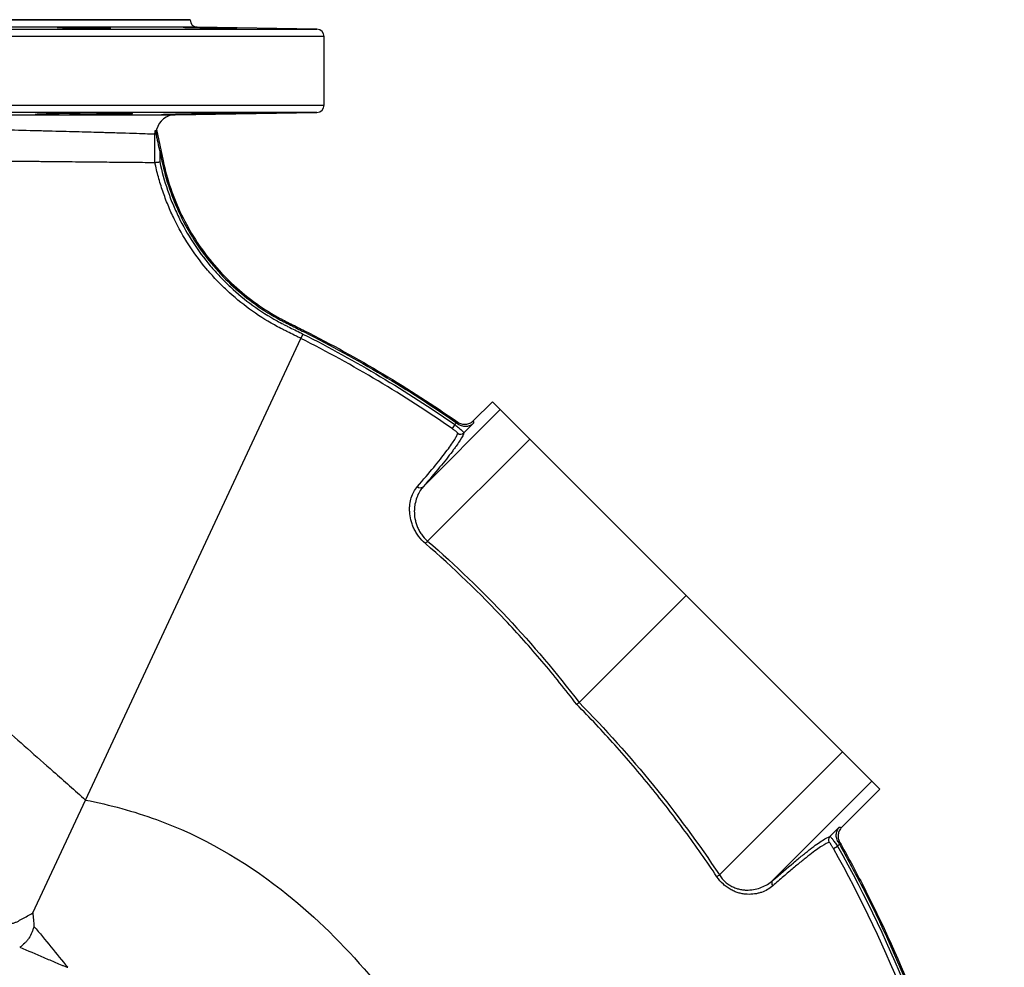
# Model space of a CAD drawing. Header units: millimetres. Extents: x 2 to 910, y 11 to 1153.
# Tile 7 of 7: x 505 to 910, y 764 to 1153. Entities that reach past the tile are written whole.
import ezdxf

# ---------------------------------------------------------------- set-up
doc = ezdxf.new("R2010")
doc.units = ezdxf.units.MM

msp = doc.modelspace()

# ---------------------------------------------------------------- linework, layer by layer
at = {"color": 7, "linetype": 'Continuous', "lineweight": 25}
for p, q in [((575.4, 1153.25), (205.4, 1153.25)), ((575.4, 1153.16), (575.4, 1153.25)), ((627.45, 1149.31), (578.35, 1150.16)), ((630.4, 1118.2), (630.4, 1146.31)), ((569.26, 1114.19), (627.45, 1115.2)), ((561.66, 1108.2), (564.34, 1095.25)), ((561.5, 1106.2), (560.96, 1106.2)), ((562.95, 1099.37), (563.83, 1095.15)), ((563.83, 1095.15), (564.34, 1095.25)), ((532.43, 832.84), (620.83, 1022.4)), ((621.73, 1024.18), (620.83, 1022.4)), ((622.15, 1025.05), (622.39, 1025.52)), ((691.61, 988.56), (699.44, 996.39)), ((699.44, 996.39), (702.71, 993.12)), ((671, 961.4), (702.71, 993.12)), ((702.71, 993.12), (714.77, 981.06)), ((684.08, 986.97), (682.94, 985.33)), ((684.08, 986.97), (684.78, 987.67)), ((691.72, 987.55), (687.79, 983.62)), ((672.87, 939.16), (714.77, 981.06)), ((714.77, 981.06), (778.99, 916.84)), ((735.04, 872.89), (778.99, 916.84)), ((778.99, 916.84), (843.21, 852.62)), ((792.66, 802.07), (843.21, 852.62)), ((843.21, 852.62), (855.26, 840.56)), ((814.46, 799.76), (855.26, 840.56)), ((855.26, 840.56), (858.54, 837.29)), ((842.79, 821.55), (858.54, 837.29)), ((510.8, 786.46), (532.43, 832.84)), ((837.99, 817.86), (841.82, 821.7)), ((839.4, 812.97), (841.13, 813.95)), ((841.87, 814.68), (841.13, 813.95))]:
    msp.add_line(p, q, dxfattribs=at)
at = {"color": 8, "linetype": 'Continuous', "lineweight": 25}
for p, q in [((205.4, 1153.16), (575.4, 1153.16)), ((153.35, 1149.31), (627.45, 1149.31)), ((578.35, 1150.16), (202.45, 1150.16)), ((630.4, 1146.31), (150.4, 1146.31)), ((150.4, 1118.2), (630.4, 1118.2)), ((627.45, 1115.2), (153.35, 1115.2))]:
    msp.add_line(p, q, dxfattribs=at)
at = {"color": 7, "linetype": 'Continuous', "lineweight": 25, "flags": 128}
for points in [[(685.3, 987.31), (685.3, 987.31), (685.26, 987.65), (685.23, 987.96), (685.23, 988)], [(691.61, 988.56), (691.62, 988.53), (691.65, 988.21), (691.67, 987.99), (691.7, 987.78), (691.72, 987.55)], [(841.82, 821.7), (841.84, 821.7), (842.04, 821.66), (842.25, 821.63), (842.45, 821.6), (842.79, 821.55)], [(841.97, 815.57), (841.65, 815.62), (841.64, 815.62), (841.43, 815.65), (841.32, 815.67), (841.31, 815.67)]]:
    msp.add_lwpolyline(points, dxfattribs=at)
at = {"color": 7, "linetype": 'Continuous', "lineweight": 25}
msp.add_circle((390.4, 528.25), 240.4, dxfattribs=at)
for centre, radius, start, end in [((578.4, 1153.16), 3, 180, 269), ((627.4, 1146.31), 3, 0, 89), ((627.4, 1118.2), 3, 271, 0), ((569.4, 1106.19), 8, 91, 165.4205), ((686.38, 985.05), 2.01, 235.0025, 314.5779), ((669.89, 962.88), 1.84, 227.93, 306.8001), ((650.07, 958.86), 30.13, 316.6083, 319.1747), ((839.42, 816.46), 2, 135.4215, 209.5281), ((810.04, 775.89), 31.42, 123.5902, 125.9184), ((815.89, 798.7), 1.78, 143.6319, 218.7749), ((390.4, 528.25), 242.33, 5.8407, 82.7841)]:
    msp.add_arc(centre, radius, start, end, dxfattribs=at)
for points, knots in [([(539.6, 1149.76), (539.09, 1149.76), (538.53, 1149.76), (537.64, 1149.76), (537.33, 1149.77), (536.69, 1149.77), (536.36, 1149.77), (535.36, 1149.78), (534.68, 1149.78), (533.62, 1149.79), (533.26, 1149.8), (532.54, 1149.81), (532.18, 1149.81), (531.1, 1149.82), (530.39, 1149.83), (529.33, 1149.85), (528.97, 1149.85), (528.28, 1149.86), (527.61, 1149.87), (526.96, 1149.89), (526.33, 1149.9), (526.01, 1149.9), (525.11, 1149.92), (524.56, 1149.93), (523.8, 1149.95), (523.55, 1149.96), (523.09, 1149.97), (522.88, 1149.98), (522.28, 1150), (521.94, 1150.01), (521.53, 1150.03), (521.4, 1150.03), (521.19, 1150.04), (521.1, 1150.05), (520.89, 1150.07), (520.82, 1150.08), (520.82, 1150.09), (520.89, 1150.1), (521.1, 1150.11), (521.19, 1150.12), (521.4, 1150.12), (521.52, 1150.13), (521.93, 1150.13), (522.27, 1150.14), (523.07, 1150.14), (523.53, 1150.14), (524.55, 1150.14), (525.1, 1150.14), (526, 1150.14), (526.32, 1150.14), (526.95, 1150.13), (527.6, 1150.13), (528.28, 1150.12), (528.96, 1150.12), (529.32, 1150.11), (530.38, 1150.1), (531.1, 1150.09), (532.17, 1150.08), (532.53, 1150.08), (533.25, 1150.07), (533.61, 1150.06), (534.67, 1150.04), (535.36, 1150.03), (536.35, 1150.02), (536.68, 1150.01), (537.32, 1150), (537.63, 1149.99), (538.52, 1149.97), (539.08, 1149.96), (539.85, 1149.94), (540.09, 1149.93), (540.55, 1149.92), (540.98, 1149.91), (541.35, 1149.9), (541.69, 1149.89), (541.84, 1149.88), (542.26, 1149.86), (542.47, 1149.85), (542.75, 1149.83), (542.82, 1149.82), (542.82, 1149.81), (542.75, 1149.8), (542.54, 1149.79), (542.46, 1149.78), (542.25, 1149.78), (542.13, 1149.78), (541.72, 1149.77), (541.38, 1149.77), (540.57, 1149.76), (540.11, 1149.76), (539.6, 1149.76)], [0, 0, 0, 0, 0.03125, 0.03125, 0.046875, 0.046875, 0.0625, 0.0625, 0.09375, 0.09375, 0.109375, 0.109375, 0.125, 0.125, 0.15625, 0.15625, 0.171875, 0.171875, 0.1875, 0.203125, 0.203125, 0.21875, 0.21875, 0.25, 0.25, 0.265625, 0.265625, 0.28125, 0.28125, 0.3125, 0.3125, 0.328125, 0.328125, 0.34375, 0.34375, 0.375, 0.375, 0.40625, 0.40625, 0.421875, 0.421875, 0.4375, 0.4375, 0.46875, 0.46875, 0.5, 0.5, 0.53125, 0.53125, 0.546875, 0.546875, 0.5625, 0.578125, 0.578125, 0.59375, 0.59375, 0.625, 0.625, 0.640625, 0.640625, 0.65625, 0.65625, 0.6875, 0.6875, 0.703125, 0.703125, 0.71875, 0.71875, 0.75, 0.75, 0.765625, 0.765625, 0.78125, 0.796875, 0.796875, 0.8125, 0.8125, 0.84375, 0.84375, 0.875, 0.875, 0.90625, 0.90625, 0.921875, 0.921875, 0.9375, 0.9375, 0.96875, 0.96875, 1, 1, 1, 1]), ([(591.37, 1149.78), (590.85, 1149.79), (590.3, 1149.8), (589.4, 1149.81), (589.09, 1149.81), (588.46, 1149.82), (588.13, 1149.83), (587.13, 1149.84), (586.44, 1149.85), (585.39, 1149.87), (585.03, 1149.87), (584.3, 1149.89), (583.95, 1149.89), (582.87, 1149.91), (582.16, 1149.92), (581.09, 1149.94), (580.74, 1149.95), (580.05, 1149.96), (579.37, 1149.97), (578.72, 1149.98), (578.09, 1150), (577.78, 1150), (576.88, 1150.02), (576.32, 1150.03), (575.56, 1150.05), (575.32, 1150.05), (574.86, 1150.07), (574.64, 1150.07), (574.04, 1150.09), (573.7, 1150.09), (573.29, 1150.11), (573.17, 1150.11), (572.96, 1150.12), (572.87, 1150.12), (572.66, 1150.13), (572.59, 1150.13), (572.59, 1150.14), (572.66, 1150.14), (572.87, 1150.14), (572.95, 1150.14), (573.16, 1150.14), (573.28, 1150.14), (573.7, 1150.14), (574.04, 1150.14), (574.83, 1150.13), (575.3, 1150.12), (576.31, 1150.11), (576.87, 1150.1), (577.77, 1150.09), (578.08, 1150.09), (578.72, 1150.08), (579.36, 1150.07), (580.04, 1150.06), (580.73, 1150.04), (581.08, 1150.04), (582.14, 1150.02), (582.86, 1150.01), (583.93, 1149.99), (584.29, 1149.98), (585.01, 1149.97), (585.37, 1149.97), (586.43, 1149.95), (587.12, 1149.93), (588.12, 1149.92), (588.45, 1149.91), (589.08, 1149.9), (589.39, 1149.89), (590.29, 1149.87), (590.84, 1149.86), (591.61, 1149.85), (591.86, 1149.84), (592.31, 1149.83), (592.74, 1149.82), (593.11, 1149.81), (593.45, 1149.81), (593.61, 1149.8), (594.02, 1149.79), (594.23, 1149.78), (594.51, 1149.77), (594.59, 1149.77), (594.59, 1149.76), (594.52, 1149.76), (594.31, 1149.76), (594.22, 1149.76), (594.01, 1149.76), (593.89, 1149.76), (593.48, 1149.76), (593.14, 1149.77), (592.34, 1149.77), (591.88, 1149.78), (591.37, 1149.78)], [0, 0, 0, 0, 0.03125, 0.03125, 0.046875, 0.046875, 0.0625, 0.0625, 0.09375, 0.09375, 0.109375, 0.109375, 0.125, 0.125, 0.15625, 0.15625, 0.171875, 0.171875, 0.1875, 0.203125, 0.203125, 0.21875, 0.21875, 0.25, 0.25, 0.265625, 0.265625, 0.28125, 0.28125, 0.3125, 0.3125, 0.328125, 0.328125, 0.34375, 0.34375, 0.375, 0.375, 0.40625, 0.40625, 0.421875, 0.421875, 0.4375, 0.4375, 0.46875, 0.46875, 0.5, 0.5, 0.53125, 0.53125, 0.546875, 0.546875, 0.5625, 0.578125, 0.578125, 0.59375, 0.59375, 0.625, 0.625, 0.640625, 0.640625, 0.65625, 0.65625, 0.6875, 0.6875, 0.703125, 0.703125, 0.71875, 0.71875, 0.75, 0.75, 0.765625, 0.765625, 0.78125, 0.796875, 0.796875, 0.8125, 0.8125, 0.84375, 0.84375, 0.875, 0.875, 0.90625, 0.90625, 0.921875, 0.921875, 0.9375, 0.9375, 0.96875, 0.96875, 1, 1, 1, 1]), ([(498.21, 1114.15), (503.63, 1114.15), (508.8, 1114.15), (516.19, 1114.16), (518.59, 1114.16), (522.1, 1114.16), (523.25, 1114.16), (525.52, 1114.16), (526.65, 1114.16), (532.17, 1114.16), (536.26, 1114.17), (540.98, 1114.17), (541.9, 1114.17), (543.71, 1114.17), (544.59, 1114.17), (547.17, 1114.17), (548.8, 1114.17), (553.41, 1114.17), (556.11, 1114.18), (560.79, 1114.18), (562.76, 1114.18), (565.17, 1114.18), (565.88, 1114.18), (566.79, 1114.18), (567.08, 1114.18), (567.59, 1114.19), (567.82, 1114.19), (568.85, 1114.19), (569.26, 1114.19), (569.26, 1114.19)], [0, 0, 0, 0, 0.125, 0.125, 0.1875, 0.1875, 0.21875, 0.21875, 0.25, 0.25, 0.375, 0.375, 0.40625, 0.40625, 0.4375, 0.4375, 0.5, 0.5, 0.625, 0.625, 0.75, 0.75, 0.8125, 0.8125, 0.84375, 0.84375, 0.875, 0.875, 1, 1, 1, 1]), ([(545.97, 1114.9), (546.9, 1114.9), (547.73, 1114.9), (548.81, 1114.9), (549.15, 1114.89), (549.77, 1114.89), (550.05, 1114.88), (550.8, 1114.87), (551.18, 1114.86), (551.56, 1114.85), (551.66, 1114.84), (551.79, 1114.83), (551.82, 1114.82), (551.82, 1114.8), (551.7, 1114.78), (551.31, 1114.75), (551.15, 1114.74), (550.77, 1114.72), (550.33, 1114.7), (549.77, 1114.68), (549.31, 1114.67), (549.15, 1114.66), (548.81, 1114.65), (548.64, 1114.65), (547.72, 1114.62), (546.89, 1114.6), (545.51, 1114.56), (545.03, 1114.55), (544.01, 1114.53), (543.48, 1114.52), (541.85, 1114.48), (540.7, 1114.46), (538.88, 1114.43), (538.26, 1114.42), (537, 1114.39), (536.37, 1114.38), (534.45, 1114.35), (533.15, 1114.34), (531.17, 1114.31), (530.52, 1114.3), (529.22, 1114.29), (528.57, 1114.28), (527.29, 1114.26), (526.66, 1114.26), (525.41, 1114.25), (524.78, 1114.24), (522.96, 1114.23), (521.81, 1114.22), (520.18, 1114.21), (519.65, 1114.21), (518.63, 1114.21), (518.15, 1114.21), (516.76, 1114.21), (515.93, 1114.21), (514.84, 1114.22), (514.5, 1114.22), (513.88, 1114.23), (513.32, 1114.24), (512.88, 1114.25), (512.5, 1114.26), (512.34, 1114.26), (511.95, 1114.29), (511.82, 1114.3), (511.82, 1114.33), (511.85, 1114.34), (511.95, 1114.35), (511.99, 1114.35), (512.09, 1114.36), (512.14, 1114.37), (512.46, 1114.39), (512.84, 1114.42), (513.59, 1114.45), (513.87, 1114.46), (514.49, 1114.48), (514.82, 1114.49), (515.91, 1114.53), (516.73, 1114.55), (518.13, 1114.58), (518.62, 1114.6), (519.63, 1114.62), (520.15, 1114.63), (521.24, 1114.65), (521.79, 1114.66), (522.95, 1114.68), (523.55, 1114.69), (525.37, 1114.72), (526.61, 1114.74), (528.53, 1114.77), (529.18, 1114.78), (530.5, 1114.8), (531.15, 1114.8), (533.11, 1114.83), (534.41, 1114.84), (536.34, 1114.86), (536.98, 1114.86), (538.24, 1114.87), (538.85, 1114.88), (540.06, 1114.88), (540.65, 1114.89), (541.8, 1114.89), (542.37, 1114.9), (544.01, 1114.9), (545.03, 1114.9), (545.97, 1114.9)], [0, 0, 0, 0, 0.03125, 0.03125, 0.046875, 0.046875, 0.0625, 0.0625, 0.09375, 0.09375, 0.109375, 0.109375, 0.125, 0.125, 0.15625, 0.15625, 0.171875, 0.171875, 0.1875, 0.203125, 0.203125, 0.210937, 0.210937, 0.21875, 0.21875, 0.25, 0.25, 0.265625, 0.265625, 0.28125, 0.28125, 0.3125, 0.3125, 0.328125, 0.328125, 0.34375, 0.34375, 0.375, 0.375, 0.390625, 0.390625, 0.40625, 0.40625, 0.421875, 0.421875, 0.4375, 0.4375, 0.46875, 0.46875, 0.484375, 0.484375, 0.5, 0.5, 0.53125, 0.53125, 0.546875, 0.546875, 0.5625, 0.578125, 0.578125, 0.59375, 0.59375, 0.625, 0.625, 0.640625, 0.640625, 0.648437, 0.648437, 0.65625, 0.65625, 0.6875, 0.6875, 0.703125, 0.703125, 0.71875, 0.71875, 0.75, 0.75, 0.765625, 0.765625, 0.78125, 0.78125, 0.796875, 0.796875, 0.8125, 0.8125, 0.84375, 0.84375, 0.859375, 0.859375, 0.875, 0.875, 0.90625, 0.90625, 0.921875, 0.921875, 0.9375, 0.9375, 0.953125, 0.953125, 0.96875, 0.96875, 1, 1, 1, 1]), ([(597.71, 1114.86), (598.65, 1114.87), (599.48, 1114.88), (600.57, 1114.89), (600.9, 1114.89), (601.52, 1114.9), (601.81, 1114.9), (602.56, 1114.9), (602.94, 1114.91), (603.33, 1114.9), (603.42, 1114.9), (603.55, 1114.9), (603.59, 1114.9), (603.59, 1114.89), (603.46, 1114.88), (603.08, 1114.87), (602.92, 1114.86), (602.54, 1114.85), (602.1, 1114.84), (601.55, 1114.83), (601.09, 1114.81), (600.92, 1114.81), (600.59, 1114.8), (600.41, 1114.8), (599.5, 1114.78), (598.67, 1114.76), (597.29, 1114.73), (596.81, 1114.72), (595.79, 1114.7), (595.26, 1114.69), (593.63, 1114.66), (592.48, 1114.64), (590.67, 1114.61), (590.04, 1114.6), (588.79, 1114.57), (588.15, 1114.56), (586.24, 1114.53), (584.94, 1114.51), (582.96, 1114.47), (582.3, 1114.46), (581, 1114.44), (580.36, 1114.43), (579.08, 1114.41), (578.44, 1114.4), (577.19, 1114.37), (576.56, 1114.36), (574.74, 1114.34), (573.59, 1114.32), (571.96, 1114.29), (571.43, 1114.29), (570.41, 1114.27), (569.93, 1114.26), (568.54, 1114.25), (567.71, 1114.24), (566.61, 1114.22), (566.27, 1114.22), (565.65, 1114.21), (565.09, 1114.21), (564.65, 1114.21), (564.27, 1114.21), (564.11, 1114.21), (563.72, 1114.21), (563.59, 1114.21), (563.59, 1114.22), (563.62, 1114.23), (563.71, 1114.23), (563.75, 1114.24), (563.85, 1114.24), (563.9, 1114.24), (564.22, 1114.26), (564.59, 1114.27), (565.34, 1114.29), (565.62, 1114.3), (566.24, 1114.32), (566.58, 1114.33), (567.66, 1114.35), (568.49, 1114.37), (569.88, 1114.4), (570.37, 1114.42), (571.38, 1114.44), (571.9, 1114.45), (572.98, 1114.47), (573.54, 1114.48), (574.7, 1114.5), (575.3, 1114.52), (577.11, 1114.55), (578.36, 1114.57), (580.28, 1114.61), (580.93, 1114.62), (582.24, 1114.64), (582.9, 1114.65), (584.86, 1114.68), (586.15, 1114.7), (588.09, 1114.73), (588.73, 1114.74), (589.98, 1114.76), (590.6, 1114.77), (591.8, 1114.79), (592.39, 1114.79), (593.55, 1114.81), (594.11, 1114.82), (595.76, 1114.84), (596.78, 1114.85), (597.71, 1114.86)], [0, 0, 0, 0, 0.03125, 0.03125, 0.046875, 0.046875, 0.0625, 0.0625, 0.09375, 0.09375, 0.109375, 0.109375, 0.125, 0.125, 0.15625, 0.15625, 0.171875, 0.171875, 0.1875, 0.203125, 0.203125, 0.210937, 0.210937, 0.21875, 0.21875, 0.25, 0.25, 0.265625, 0.265625, 0.28125, 0.28125, 0.3125, 0.3125, 0.328125, 0.328125, 0.34375, 0.34375, 0.375, 0.375, 0.390625, 0.390625, 0.40625, 0.40625, 0.421875, 0.421875, 0.4375, 0.4375, 0.46875, 0.46875, 0.484375, 0.484375, 0.5, 0.5, 0.53125, 0.53125, 0.546875, 0.546875, 0.5625, 0.578125, 0.578125, 0.59375, 0.59375, 0.625, 0.625, 0.640625, 0.640625, 0.648437, 0.648437, 0.65625, 0.65625, 0.6875, 0.6875, 0.703125, 0.703125, 0.71875, 0.71875, 0.75, 0.75, 0.765625, 0.765625, 0.78125, 0.78125, 0.796875, 0.796875, 0.8125, 0.8125, 0.84375, 0.84375, 0.859375, 0.859375, 0.875, 0.875, 0.90625, 0.90625, 0.921875, 0.921875, 0.9375, 0.9375, 0.953125, 0.953125, 0.96875, 0.96875, 1, 1, 1, 1]), ([(560.96, 1106.2), (560.75, 1106.21), (560.45, 1106.22), (559.7, 1106.25), (559.25, 1106.26), (557.66, 1106.32), (556.31, 1106.36), (553.03, 1106.47), (551.11, 1106.53), (546.7, 1106.67), (544.22, 1106.74), (540.76, 1106.84), (540.05, 1106.87), (538.6, 1106.91), (537.85, 1106.93), (535.57, 1106.99), (533.98, 1107.04), (530.69, 1107.12), (528.98, 1107.17), (525.43, 1107.26), (523.6, 1107.31), (519.81, 1107.41), (517.87, 1107.46), (513.88, 1107.56), (511.84, 1107.62), (505.57, 1107.77), (501.2, 1107.87), (496.63, 1107.97)], [0, 0, 0, 0, 0.0625, 0.0625, 0.125, 0.125, 0.25, 0.25, 0.375, 0.375, 0.5, 0.5, 0.53125, 0.53125, 0.5625, 0.5625, 0.625, 0.625, 0.6875, 0.6875, 0.75, 0.75, 0.8125, 0.8125, 0.875, 0.875, 1, 1, 1, 1]), ([(561.66, 1108.2), (561.6, 1107.98), (561.53, 1107.81), (561.35, 1107.64), (561.24, 1107.65), (561.12, 1107.75)], [0, 0, 0, 0, 0.5, 0.5, 1, 1, 1, 1]), ([(561.12, 1107.75), (561.12, 1107.74), (561.13, 1107.72), (561.16, 1107.66), (561.17, 1107.61), (561.21, 1107.46), (561.25, 1107.32), (561.32, 1107.03), (561.36, 1106.87), (561.43, 1106.54), (561.47, 1106.37), (561.5, 1106.2)], [0, 0, 0, 0, 0.125, 0.125, 0.25, 0.25, 0.5, 0.5, 0.75, 0.75, 1, 1, 1, 1]), ([(368.77, 1105.17), (369.36, 1101.53), (370.98, 1090.21), (371.92, 1075.8), (371.61, 1064.71), (370.62, 1042.34), (367.06, 1013.95), (369.68, 984.49), (373.11, 971.82), (377.06, 962.76), (385.43, 949.06), (399.42, 935.7), (414.56, 924.97), (422.46, 919.78), (427.28, 916.71), (436.3, 910.96), (453.42, 899.87), (475.28, 883.01), (498.09, 863.35), (512.18, 850.78), (523.67, 840.68), (528.06, 836.77), (532.43, 832.84)], [0.1318915, 0.1318915, 0.1318915, 0.1318915, 0.1609204, 0.2212882, 0.2413806, 0.2413806, 0.3821756, 0.4349737, 0.4666526, 0.4880574, 0.5165971, 0.5998378, 0.6414582, 0.6553316, 0.6692051, 0.6830785, 0.733023, 0.8168291, 0.8866676, 0.9565061, 0.9565061, 1, 1, 1, 1]), ([(560.96, 1094.64), (560.96, 1095.97), (560.96, 1097.3), (560.96, 1098.64), (560.96, 1101.16), (560.96, 1103.68), (560.96, 1106.2)], [0, 0, 0, 0, 0.004, 0.004, 0.004, 0.0115656, 0.0115656, 0.0115656, 0.0115656]), ([(562.95, 1099.37), (562.71, 1100.52), (562.48, 1101.66), (562.11, 1103.38), (561.99, 1103.95), (561.75, 1105.08), (561.63, 1105.64), (561.5, 1106.2)], [0, 0, 0, 0, 0.5, 0.5, 0.75, 0.75, 1, 1, 1, 1]), ([(496.37, 1095.25), (500.93, 1095.21), (505.31, 1095.17), (511.61, 1095.11), (513.67, 1095.09), (516.68, 1095.06), (517.67, 1095.05), (519.63, 1095.03), (520.59, 1095.02), (525.32, 1094.98), (528.86, 1094.94), (535.42, 1094.88), (538.45, 1094.85), (542.62, 1094.81), (543.95, 1094.8), (545.84, 1094.78), (546.45, 1094.77), (547.65, 1094.76), (548.23, 1094.76), (551.05, 1094.73), (553.01, 1094.71), (556.31, 1094.68), (557.67, 1094.67), (559.77, 1094.65), (560.52, 1094.64), (560.96, 1094.64)], [0, 0, 0, 0, 0.125, 0.125, 0.1875, 0.1875, 0.21875, 0.21875, 0.25, 0.25, 0.375, 0.375, 0.5, 0.5, 0.5625, 0.5625, 0.59375, 0.59375, 0.625, 0.625, 0.75, 0.75, 0.875, 0.875, 1, 1, 1, 1]), ([(563.83, 1095.15), (565.43, 1087.41), (568, 1079.95), (574.79, 1065.89), (579.03, 1059.29), (588.99, 1047.26), (594.73, 1041.83), (604.3, 1034.77), (607.64, 1032.62), (612.92, 1029.68), (614.72, 1028.75), (618.4, 1026.92), (620.29, 1025.99), (622.15, 1025.05)], [0, 0, 0, 0, 0.25, 0.25, 0.5, 0.5, 0.75, 0.75, 0.875, 0.875, 0.9375, 0.9375, 1, 1, 1, 1]), ([(564.34, 1095.25), (565.93, 1087.56), (568.49, 1080.14), (575.24, 1066.16), (579.46, 1059.59), (589.37, 1047.63), (595.08, 1042.22), (604.59, 1035.2), (607.91, 1033.06), (613.17, 1030.14), (614.96, 1029.21), (618.63, 1027.39), (620.53, 1026.46), (622.39, 1025.52)], [0, 0, 0, 0, 0.25, 0.25, 0.5, 0.5, 0.75, 0.75, 0.875, 0.875, 0.9375, 0.9375, 1, 1, 1, 1]), ([(560.96, 1094.64), (560.97, 1094.64), (560.99, 1094.64), (561.05, 1094.65), (561.1, 1094.65), (561.2, 1094.66), (561.27, 1094.67), (561.42, 1094.68), (561.5, 1094.69), (561.68, 1094.71), (561.78, 1094.72), (561.99, 1094.74), (562.11, 1094.76), (562.34, 1094.78), (562.46, 1094.79), (562.7, 1094.82), (562.83, 1094.83), (562.95, 1094.84)], [0, 0, 0, 0, 0.125, 0.125, 0.25, 0.25, 0.375, 0.375, 0.5, 0.5, 0.625, 0.625, 0.75, 0.75, 0.875, 0.875, 1, 1, 1, 1]), ([(620.83, 1022.4), (620.6, 1022.51), (620.37, 1022.63), (619.92, 1022.86), (619.24, 1023.2), (617.65, 1023.99), (616.29, 1024.67), (614.92, 1025.34), (614.46, 1025.56), (613.55, 1026.02), (612.2, 1026.71), (610.86, 1027.42), (606.45, 1029.88), (603.06, 1032.05), (596.54, 1036.79), (593.43, 1039.37), (589.7, 1042.85), (588.97, 1043.56), (587.52, 1045), (586.8, 1045.74), (584.7, 1047.96), (583.34, 1049.48), (579.44, 1054.16), (577.04, 1057.41), (572.64, 1064.21), (570.65, 1067.75), (567.96, 1073.28), (567.12, 1075.15), (565.57, 1078.95), (564.85, 1080.86), (563.53, 1084.73), (562.93, 1086.69), (561.85, 1090.63), (561.37, 1092.63), (560.96, 1094.64)], [0, 0, 0, 0, 0.007812, 0.007812, 0.015625, 0.03125, 0.0625, 0.0625, 0.078125, 0.078125, 0.09375, 0.125, 0.125, 0.25, 0.25, 0.375, 0.375, 0.40625, 0.40625, 0.4375, 0.4375, 0.5, 0.5, 0.625, 0.625, 0.75, 0.75, 0.8125, 0.8125, 0.875, 0.875, 0.9375, 0.9375, 1, 1, 1, 1]), ([(562.95, 1094.84), (563.78, 1090.91), (564.84, 1087.05), (566.78, 1081.38), (567.48, 1079.51), (568.63, 1076.74), (569.03, 1075.82), (569.85, 1073.99), (570.27, 1073.08), (572.47, 1068.57), (574.43, 1065.1), (578.76, 1058.44), (581.11, 1055.25), (584.95, 1050.68), (586.27, 1049.19), (588.34, 1047.01), (589.05, 1046.29), (590.47, 1044.88), (591.19, 1044.18), (594.85, 1040.78), (597.91, 1038.26), (604.3, 1033.62), (607.63, 1031.5), (611.96, 1029.1), (612.83, 1028.63), (614.15, 1027.95), (614.6, 1027.72), (615.49, 1027.28), (615.94, 1027.06), (618.17, 1025.96), (619.95, 1025.08), (621.73, 1024.18)], [0, 0, 0, 0, 0.125, 0.125, 0.1875, 0.1875, 0.21875, 0.21875, 0.25, 0.25, 0.375, 0.375, 0.5, 0.5, 0.5625, 0.5625, 0.59375, 0.59375, 0.625, 0.625, 0.75, 0.75, 0.875, 0.875, 0.90625, 0.90625, 0.921875, 0.921875, 0.9375, 0.9375, 1, 1, 1, 1]), ([(682.94, 985.33), (673.03, 992.23), (662.88, 998.77), (642.16, 1011.13), (631.6, 1016.95), (620.83, 1022.4)], [0, 0, 0, 0, 0.5, 0.5, 1, 1, 1, 1]), ([(621.73, 1024.18), (632.55, 1018.7), (643.16, 1012.86), (663.94, 1000.46), (674.12, 993.89), (684.08, 986.97)], [0, 0, 0, 0, 0.5, 0.5, 1, 1, 1, 1]), ([(684.08, 986.97), (684.33, 986.77), (684.57, 986.57), (685.06, 986.17), (685.29, 985.98), (685.74, 985.6), (685.95, 985.41), (686.36, 985.06), (686.55, 984.9), (686.89, 984.59), (687.04, 984.45), (687.31, 984.19), (687.42, 984.08), (687.61, 983.89), (687.68, 983.81), (687.77, 983.69), (687.79, 983.65), (687.79, 983.62)], [0, 0, 0, 0, 0.125, 0.125, 0.25, 0.25, 0.375, 0.375, 0.5, 0.5, 0.625, 0.625, 0.75, 0.75, 0.875, 0.875, 1, 1, 1, 1]), ([(685.23, 988), (685.71, 987.66), (686.23, 987.42), (687.08, 987.19), (687.37, 987.14), (687.94, 987.09), (688.23, 987.09), (688.81, 987.15), (689.1, 987.2), (689.66, 987.35), (689.93, 987.45), (690.46, 987.69), (690.71, 987.84), (691.18, 988.17), (691.41, 988.36), (691.61, 988.56)], [0, 0, 0, 0, 0.25, 0.25, 0.375, 0.375, 0.5, 0.5, 0.625, 0.625, 0.75, 0.75, 0.875, 0.875, 1, 1, 1, 1]), ([(685.3, 987.31), (685.59, 987.1), (685.89, 986.93), (686.51, 986.65), (686.83, 986.55), (687.44, 986.4), (687.75, 986.35), (688.35, 986.31), (688.64, 986.31), (689.47, 986.4), (690, 986.54), (690.7, 986.85), (690.92, 986.97), (691.23, 987.17), (691.34, 987.24), (691.53, 987.39), (691.63, 987.47), (691.72, 987.55)], [0, 0, 0, 0, 0.125, 0.125, 0.25, 0.25, 0.375, 0.375, 0.5, 0.5, 0.75, 0.75, 0.875, 0.875, 0.9375, 0.9375, 1, 1, 1, 1]), ([(668.66, 961.51), (671.18, 964.41), (673.41, 967.04), (677.33, 971.79), (679.01, 973.9), (681.11, 976.67), (681.74, 977.53), (682.85, 979.11), (683.34, 979.83), (684.14, 981.11), (684.47, 981.67), (684.97, 982.65), (685.14, 983.07), (685.23, 983.41)], [0, 0, 0, 0, 0.25, 0.25, 0.5, 0.5, 0.625, 0.625, 0.75, 0.75, 0.875, 0.875, 1, 1, 1, 1]), ([(687.79, 983.62), (687.6, 982.94), (687.09, 981.94), (685.87, 980), (685.38, 979.28), (684.54, 978.08), (684.24, 977.66), (683.6, 976.79), (683.26, 976.34), (681.49, 973.99), (679.78, 971.85), (675.81, 967.03), (673.55, 964.35), (671, 961.4)], [0, 0, 0, 0, 0.25, 0.25, 0.375, 0.375, 0.4375, 0.4375, 0.5, 0.5, 0.75, 0.75, 1, 1, 1, 1]), ([(685.23, 983.41), (685.24, 983.43), (685.23, 983.46), (685.18, 983.54), (685.14, 983.59), (685.03, 983.7), (684.96, 983.77), (684.8, 983.92), (684.7, 984), (684.49, 984.18), (684.37, 984.27), (684.12, 984.47), (683.98, 984.58), (683.56, 984.89), (683.25, 985.11), (682.94, 985.33)], [0, 0, 0, 0, 0.125, 0.125, 0.25, 0.25, 0.375, 0.375, 0.5, 0.5, 0.625, 0.625, 0.75, 0.75, 1, 1, 1, 1]), ([(671.96, 938.16), (670.91, 939.07), (669.99, 940.06), (668.79, 941.67), (668.42, 942.22), (667.76, 943.34), (667.46, 943.9), (666.94, 945.04), (666.71, 945.61), (666.31, 946.76), (666.14, 947.32), (665.74, 949), (665.58, 950.09), (665.48, 951.69), (665.48, 952.22), (665.51, 953.24), (665.54, 953.74), (665.72, 955.19), (665.92, 956.11), (666.46, 957.85), (666.81, 958.68), (667.63, 960.19), (668.11, 960.88), (668.66, 961.51)], [0, 0, 0, 0, 0.125, 0.125, 0.1875, 0.1875, 0.25, 0.25, 0.3125, 0.3125, 0.375, 0.375, 0.5, 0.5, 0.5625, 0.5625, 0.625, 0.625, 0.75, 0.75, 0.875, 0.875, 1, 1, 1, 1]), ([(671, 961.4), (670.45, 960.78), (669.96, 960.1), (669.1, 958.64), (668.73, 957.84), (668.11, 956.18), (667.87, 955.3), (667.61, 953.92), (667.55, 953.45), (667.45, 952.48), (667.43, 951.98), (667.41, 950.46), (667.49, 949.43), (667.77, 947.84), (667.89, 947.3), (668.19, 946.21), (668.38, 945.67), (668.81, 944.59), (669.06, 944.05), (669.63, 942.99), (669.96, 942.46), (671.03, 940.94), (671.88, 940), (672.87, 939.16)], [0, 0, 0, 0, 0.125, 0.125, 0.25, 0.25, 0.375, 0.375, 0.4375, 0.4375, 0.5, 0.5, 0.625, 0.625, 0.6875, 0.6875, 0.75, 0.75, 0.8125, 0.8125, 0.875, 0.875, 1, 1, 1, 1]), ([(734.08, 872.06), (731.78, 875.07), (729.44, 878.06), (724.69, 883.97), (722.27, 886.89), (714.92, 895.57), (709.88, 901.22), (694.34, 917.75), (683.43, 928.23), (671.96, 938.16)], [0, 0, 0, 0, 0.125, 0.125, 0.25, 0.25, 0.5, 0.5, 1, 1, 1, 1]), ([(672.87, 939.16), (684.36, 929.18), (695.29, 918.67), (716.01, 896.57), (725.81, 885), (735.04, 872.89)], [0, 0, 0, 0, 0.5, 0.5, 1, 1, 1, 1]), ([(735.03, 872.88), (734.85, 872.73), (734.69, 872.59), (734.45, 872.38), (734.37, 872.31), (734.22, 872.18), (734.15, 872.12), (734.08, 872.06)], [0, 0, 0, 0, 0.5, 0.5, 0.75, 0.75, 1, 1, 1, 1]), ([(735.03, 872.88), (745.76, 862), (755.93, 850.65), (775.14, 827.05), (784.18, 814.79), (792.66, 802.07)], [0, 0, 0, 0, 0.5, 0.5, 1, 1, 1, 1]), ([(791.61, 801.34), (787.39, 807.68), (783.01, 813.92), (773.98, 826.18), (769.32, 832.19), (759.73, 843.98), (754.8, 849.76), (747.19, 858.26), (744.62, 861.06), (739.4, 866.61), (736.76, 869.35), (734.08, 872.06)], [0, 0, 0, 0, 0.25, 0.25, 0.5, 0.5, 0.75, 0.75, 0.875, 0.875, 1, 1, 1, 1]), ([(532.43, 832.84), (542.56, 830.84), (571.62, 822.99), (624.03, 792.61), (663.98, 745.25), (697.36, 688.94), (721.45, 635.19), (732.22, 586.63), (735.17, 560.31)], [0, 0, 0, 0, 0.0541671, 0.1618914, 0.3315969, 0.379386, 0.5013024, 0.6384022, 0.6384022, 0.6384022, 0.6384022]), ([(841.31, 815.67), (841.14, 815.95), (841.01, 816.24), (840.8, 816.83), (840.72, 817.13), (840.61, 817.71), (840.59, 817.99), (840.58, 818.54), (840.59, 818.81), (840.7, 819.59), (840.84, 820.07), (841.15, 820.73), (841.26, 820.94), (841.46, 821.24), (841.53, 821.33), (841.67, 821.52), (841.74, 821.61), (841.82, 821.7)], [0, 0, 0, 0, 0.125, 0.125, 0.25, 0.25, 0.375, 0.375, 0.5, 0.5, 0.75, 0.75, 0.875, 0.875, 0.9375, 0.9375, 1, 1, 1, 1]), ([(842.79, 821.55), (842.41, 821.16), (842.09, 820.73), (841.61, 819.75), (841.45, 819.23), (841.34, 818.43), (841.33, 818.16), (841.34, 817.62), (841.37, 817.35), (841.47, 816.82), (841.54, 816.56), (841.73, 816.05), (841.84, 815.8), (841.97, 815.57)], [0, 0, 0, 0, 0.25, 0.25, 0.5, 0.5, 0.625, 0.625, 0.75, 0.75, 0.875, 0.875, 1, 1, 1, 1]), ([(814.46, 799.76), (817.59, 802.5), (820.44, 804.95), (824.31, 808.17), (825.53, 809.17), (827.25, 810.57), (827.81, 811.01), (828.89, 811.86), (829.4, 812.26), (831.89, 814.18), (833.56, 815.38), (836.26, 817.12), (837.29, 817.66), (837.99, 817.86)], [0, 0, 0, 0, 0.25, 0.25, 0.375, 0.375, 0.4375, 0.4375, 0.5, 0.5, 0.75, 0.75, 1, 1, 1, 1]), ([(837.99, 817.86), (838.01, 817.87), (838.06, 817.84), (838.18, 817.74), (838.25, 817.67), (838.43, 817.47), (838.54, 817.35), (838.78, 817.07), (838.92, 816.9), (839.21, 816.54), (839.36, 816.34), (839.69, 815.92), (839.86, 815.69), (840.22, 815.22), (840.4, 814.97), (840.76, 814.47), (840.95, 814.21), (841.13, 813.95)], [0, 0, 0, 0, 0.125, 0.125, 0.25, 0.25, 0.375, 0.375, 0.5, 0.5, 0.625, 0.625, 0.75, 0.75, 0.875, 0.875, 1, 1, 1, 1]), ([(837.67, 815.47), (836.98, 815.27), (835.97, 814.74), (833.32, 813.03), (831.68, 811.85), (829.24, 809.96), (828.73, 809.57), (827.67, 808.73), (827.12, 808.29), (825.43, 806.92), (824.22, 805.93), (822.31, 804.33), (821.66, 803.78), (820.32, 802.64), (819.63, 802.05), (817.52, 800.23), (816.04, 798.94), (814.51, 797.59)], [0, 0, 0, 0, 0.25, 0.25, 0.5, 0.5, 0.5625, 0.5625, 0.625, 0.625, 0.75, 0.75, 0.8125, 0.8125, 0.875, 0.875, 1, 1, 1, 1]), ([(823.38, 278.28), (824.97, 280.75), (826.54, 283.25), (829.64, 288.25), (831.17, 290.77), (835.69, 298.36), (838.61, 303.47), (844.29, 313.79), (847.04, 318.99), (852.34, 329.45), (854.9, 334.72), (862.28, 350.6), (866.83, 361.32), (875.19, 383.01), (879, 393.99), (885.89, 416.19), (888.96, 427.42), (894.36, 450.13), (896.69, 461.62), (899.12, 476.14), (899.58, 479.05), (900.45, 484.86), (900.87, 487.77), (902.02, 496.49), (902.69, 502.3), (904.41, 519.73), (905.16, 531.35), (905.87, 554.59), (905.83, 566.21), (904.98, 589.44), (904.17, 601.06), (901.75, 624.28), (900.15, 635.89), (897.14, 653.3), (896.04, 659.09), (893.64, 670.62), (892.35, 676.37), (888.17, 693.51), (885, 704.83), (879.66, 721.63), (877.79, 727.21), (873.85, 738.3), (871.78, 743.82), (861, 771.19), (850.92, 792.42), (839.4, 812.97)], [0, 0, 0, 0, 0.015625, 0.015625, 0.03125, 0.03125, 0.0625, 0.0625, 0.09375, 0.09375, 0.125, 0.125, 0.1875, 0.1875, 0.25, 0.25, 0.3125, 0.3125, 0.375, 0.375, 0.390625, 0.390625, 0.40625, 0.40625, 0.4375, 0.4375, 0.5, 0.5, 0.5625, 0.5625, 0.625, 0.625, 0.6875, 0.6875, 0.71875, 0.71875, 0.75, 0.75, 0.8125, 0.8125, 0.84375, 0.84375, 0.875, 0.875, 1, 1, 1, 1]), ([(841.13, 813.95), (852.73, 793.26), (862.79, 772.03), (875.67, 739.39), (879.6, 728.38), (886.7, 706.1), (889.88, 694.82), (894.08, 677.7), (895.39, 671.97), (897.81, 660.42), (898.92, 654.61), (901.98, 637.09), (903.61, 625.41), (906.08, 602.04), (906.92, 590.35), (907.82, 566.98), (907.87, 555.29), (907.18, 531.9), (906.44, 520.21), (904.74, 502.66), (904.07, 496.81), (902.91, 488.04), (902.5, 485.11), (901.63, 479.26), (901.17, 476.33), (898.74, 461.72), (896.41, 450.16), (890.99, 427.29), (887.9, 415.99), (880.99, 393.65), (877.16, 382.6), (868.76, 360.77), (864.18, 349.98), (856.76, 333.99), (854.19, 328.69), (848.85, 318.17), (846.09, 312.93), (837.52, 297.35), (831.46, 287.17), (825.04, 277.19)], [0, 0, 0, 0, 0.125, 0.125, 0.1875, 0.1875, 0.25, 0.25, 0.28125, 0.28125, 0.3125, 0.3125, 0.375, 0.375, 0.4375, 0.4375, 0.5, 0.5, 0.5625, 0.5625, 0.59375, 0.59375, 0.609375, 0.609375, 0.625, 0.625, 0.6875, 0.6875, 0.75, 0.75, 0.8125, 0.8125, 0.875, 0.875, 0.90625, 0.90625, 0.9375, 0.9375, 1, 1, 1, 1]), ([(841.87, 814.68), (844.91, 809.27), (847.85, 803.81), (867.42, 765.85), (880.8, 731.51), (900.05, 660.78), (905.91, 624.4), (908.98, 569.75), (909.04, 551.52), (907.27, 515.29), (905.44, 497.26), (897.19, 443.66), (887.99, 408.54), (862.35, 340.56), (845.91, 307.72), (825.96, 276.65)], [0.3537028, 0.3537028, 0.3537028, 0.3537028, 0.375, 0.375, 0.5, 0.5, 0.625, 0.625, 0.6875, 0.6875, 0.75, 0.75, 0.875, 0.875, 1, 1, 1, 1]), ([(841.97, 815.57), (845.14, 809.95), (848.21, 804.26), (867.9, 766.06), (881.3, 731.69), (900.56, 660.88), (906.43, 624.46), (909.5, 569.76), (909.57, 551.52), (907.79, 515.24), (905.97, 497.2), (897.71, 443.54), (888.49, 408.39), (862.82, 340.34), (846.37, 307.47), (826.4, 276.37)], [0.3528839, 0.3528839, 0.3528839, 0.3528839, 0.375, 0.375, 0.5, 0.5, 0.625, 0.625, 0.6875, 0.6875, 0.75, 0.75, 0.875, 0.875, 1, 1, 1, 1]), ([(839.4, 812.97), (839.3, 813.14), (839.21, 813.31), (839.02, 813.63), (838.92, 813.79), (838.74, 814.09), (838.65, 814.24), (838.47, 814.51), (838.39, 814.64), (838.23, 814.88), (838.15, 814.98), (838.02, 815.16), (837.95, 815.24), (837.84, 815.36), (837.8, 815.41), (837.72, 815.46), (837.69, 815.48), (837.67, 815.47)], [0, 0, 0, 0, 0.125, 0.125, 0.25, 0.25, 0.375, 0.375, 0.5, 0.5, 0.625, 0.625, 0.75, 0.75, 0.875, 0.875, 1, 1, 1, 1]), ([(814.51, 797.59), (813.85, 797.01), (813.13, 796.5), (811.59, 795.61), (810.76, 795.23), (809.44, 794.77), (808.99, 794.64), (808.05, 794.41), (807.57, 794.32), (806.1, 794.11), (805.09, 794.06), (803.76, 794.13), (803.5, 794.16), (802.96, 794.21), (802.68, 794.25), (801.86, 794.38), (801.31, 794.49), (800.2, 794.79), (799.65, 794.97), (798.53, 795.42), (797.97, 795.68), (796.87, 796.27), (796.33, 796.61), (795.54, 797.17), (795.28, 797.36), (794.76, 797.78), (794.51, 798), (793.27, 799.14), (792.38, 800.18), (791.61, 801.34)], [0, 0, 0, 0, 0.125, 0.125, 0.25, 0.25, 0.3125, 0.3125, 0.375, 0.375, 0.5, 0.5, 0.53125, 0.53125, 0.5625, 0.5625, 0.625, 0.625, 0.6875, 0.6875, 0.75, 0.75, 0.8125, 0.8125, 0.84375, 0.84375, 0.875, 0.875, 1, 1, 1, 1]), ([(792.66, 802.07), (793.36, 800.97), (794.18, 800), (795.35, 798.95), (795.6, 798.76), (796.08, 798.38), (796.33, 798.21), (797.09, 797.71), (797.6, 797.42), (798.39, 797.05), (798.66, 796.93), (799.19, 796.72), (799.46, 796.63), (800.25, 796.37), (800.78, 796.23), (801.83, 796.03), (802.35, 795.95), (803.4, 795.87), (803.91, 795.85), (805.41, 795.88), (806.38, 795.99), (808.24, 796.38), (809.13, 796.66), (810.82, 797.34), (811.62, 797.74), (813.11, 798.66), (813.81, 799.18), (814.46, 799.76)], [0, 0, 0, 0, 0.125, 0.125, 0.15625, 0.15625, 0.1875, 0.1875, 0.25, 0.25, 0.28125, 0.28125, 0.3125, 0.3125, 0.375, 0.375, 0.4375, 0.4375, 0.5, 0.5, 0.625, 0.625, 0.75, 0.75, 0.875, 0.875, 1, 1, 1, 1]), ([(502.06, 782.42), (502.1, 782.39), (502.15, 782.36), (502.23, 782.31), (502.28, 782.29), (502.43, 782.26), (502.53, 782.25), (502.84, 782.27), (503.04, 782.32), (503.42, 782.45), (503.61, 782.53), (503.98, 782.69), (504.17, 782.78), (504.72, 783.05), (505.08, 783.24), (505.8, 783.63), (506.16, 783.83), (507.23, 784.43), (507.95, 784.83), (509.37, 785.64), (510.09, 786.05), (510.8, 786.46)], [0, 0, 0, 0, 0.015625, 0.015625, 0.03125, 0.03125, 0.0625, 0.0625, 0.125, 0.125, 0.1875, 0.1875, 0.25, 0.25, 0.375, 0.375, 0.5, 0.5, 0.75, 0.75, 1, 1, 1, 1]), ([(510.8, 786.46), (510.91, 785.54), (511.01, 784.63), (511.18, 782.79), (511.26, 781.87), (511.32, 780.95)], [0, 0, 0, 0, 0.5, 0.5, 1, 1, 1, 1]), ([(511.32, 780.95), (511.18, 780.53), (511.04, 780.11), (510.82, 779.48), (510.75, 779.27), (510.61, 778.85), (510.53, 778.64), (510.12, 777.62), (509.71, 776.84), (508.97, 775.73), (508.71, 775.37), (508.14, 774.68), (507.83, 774.35), (506.89, 773.42), (506.2, 772.86), (505.46, 772.36)], [0, 0, 0, 0, 0.125, 0.125, 0.1875, 0.1875, 0.25, 0.25, 0.5, 0.5, 0.625, 0.625, 0.75, 0.75, 1, 1, 1, 1]), ([(505.46, 772.36), (508.75, 771), (512.03, 769.61), (516.95, 767.5), (518.58, 766.79), (521.04, 765.74), (521.86, 765.4), (523.1, 764.9), (523.52, 764.73), (524.35, 764.42), (524.77, 764.27), (525.2, 764.14)], [0, 0, 0, 0, 0.5, 0.5, 0.75, 0.75, 0.875, 0.875, 0.9375, 0.9375, 1, 1, 1, 1])]:
    msp.add_open_spline(points, degree=3, knots=knots, dxfattribs=at)
for points in [[(560.96, 1106.2), (560.97, 1106.72), (561.02, 1107.24), (561.12, 1107.75)], [(562.95, 1099.37), (562.95, 1097.86), (562.95, 1096.35), (562.95, 1094.84)], [(622.15, 1025.05), (644.01, 1014), (664.92, 1001.49), (684.78, 987.67)], [(622.39, 1025.52), (644.32, 1014.43), (665.3, 1001.87), (685.23, 988)], [(684.78, 987.67), (684.95, 987.55), (685.13, 987.43), (685.3, 987.31)], [(735.04, 872.89), (735.03, 872.89), (735.03, 872.88), (735.03, 872.88)], [(841.31, 815.67), (841.5, 815.34), (841.68, 815.02), (841.87, 814.68)], [(511.32, 780.95), (516.03, 775.45), (520.52, 769.61), (525.2, 764.14)]]:
    msp.add_open_spline(points, degree=3, dxfattribs=at)

doc.saveas('drawing.dxf')
